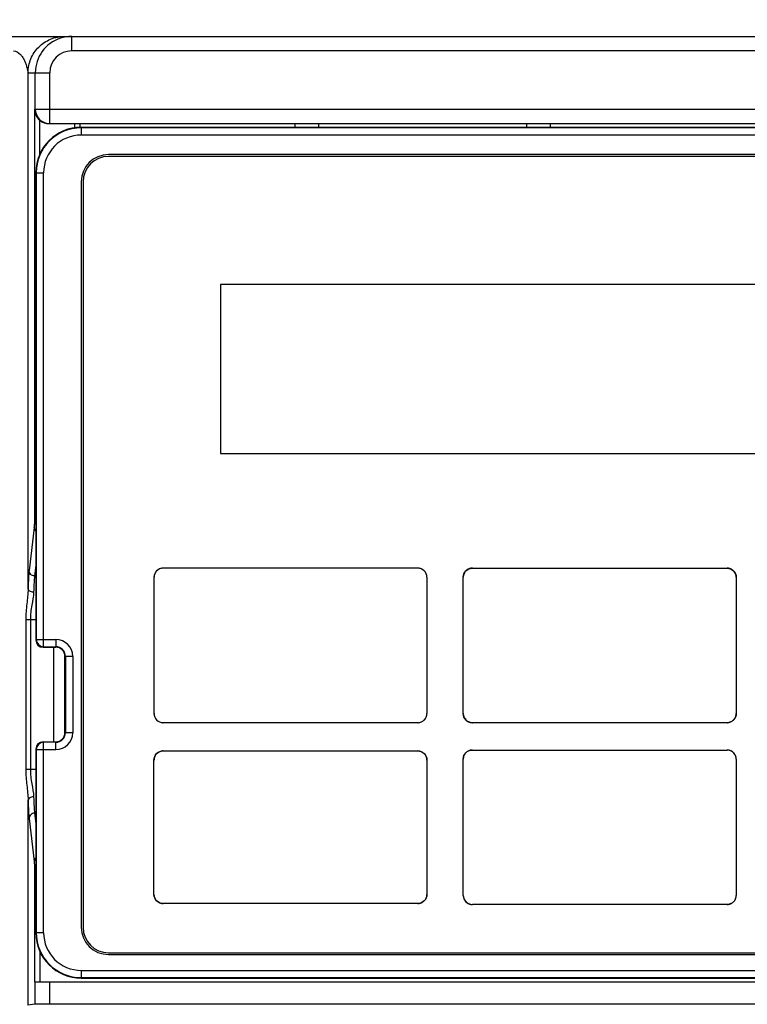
# Model space of a CAD drawing. Header units: millimetres. Extents: x 0 to 1105, y 0 to 772.
# Tile 33 of 50: x 153 to 193, y 611 to 666. Entities that reach past the tile are written whole.
import ezdxf

# ---------------------------------------------------------------- set-up
doc = ezdxf.new("R2010")
doc.units = ezdxf.units.MM
doc.header["$LTSCALE"] = 60.775
doc.header["$PDMODE"] = 3
doc.header["$PDSIZE"] = 0.3
doc.layers.get('0').update_dxf_attribs({"linetype": 'CONTINUOUS'})
doc.layers.get('Defpoints').update_dxf_attribs({"linetype": 'CONTINUOUS'})
doc.layers.add('DIM', color=7, linetype='CONTINUOUS')
doc.styles.get("Standard").update_dxf_attribs({"font": 'micross.ttf'})
doc.dimstyles.new('DIMSTYLE_1', dxfattribs={"dimtxt": 10, "dimasz": 3, "dimexe": 1, "dimexo": 1, "dimgap": 2.5, "dimtad": 1, "dimdec": 0, "dimzin": 0, "dimdsep": 46, "dimtxsty": 'Standard', "dimblk": '_FILLED', "dimblk1": '_FILLED', "dimblk2": '_FILLED', "dimcen": 0.09, "dimadec": 0, "dimazin": 0, "dimtp": 0.1, "dimtm": 0.1, "dimtfac": 1, "dimtdec": 0, "dimtofl": 0, "dimtmove": 0, "dimatfit": 3, "dimldrblk": '_FILLED', "dimfxl": 1, "dimtolj": 1, "dimtzin": 0, "dimarcsym": 0})
doc.dimstyles.new('DIMSTYLE_2', dxfattribs={"dimtxt": 10, "dimasz": 3, "dimexe": 1, "dimexo": 1, "dimgap": 2.5, "dimtad": 1, "dimdec": 1, "dimzin": 0, "dimdsep": 46, "dimtxsty": 'Standard', "dimblk": '_FILLED', "dimblk1": '_FILLED', "dimblk2": '_FILLED', "dimcen": 0.09, "dimadec": 0, "dimazin": 0, "dimtp": 0.1, "dimtm": 0.1, "dimtfac": 1, "dimtdec": 1, "dimtofl": 0, "dimtmove": 0, "dimatfit": 3, "dimldrblk": '_FILLED', "dimfxl": 1, "dimtolj": 1, "dimtzin": 0, "dimarcsym": 0})

# ---------------------------------------------------------------- blocks, each defined once
blk = doc.blocks.new('_FILLED')
at = {"color": 0, "linetype": 'ByBlock'}
blk.add_solid([(0, 0), (-1, 0.1667), (-1, -0.1667)], dxfattribs=at)
blk = doc.blocks.new('*D1')
at = {"layer": 'Defpoints', "color": 0, "linetype": 'Continuous', "transparency": 16777216}
for p in [(222.163, 694.725), (113.163, 662.225), (222.163, 662.225)]:
    blk.add_point(p, dxfattribs=at)
at = {"layer": 'DIM', "color": 0, "linetype": 'Continuous', "lineweight": -2, "transparency": 16777216}
for p, q in [((113.163, 663.225), (113.163, 695.725)), ((222.163, 663.225), (222.163, 695.725)), ((121.163, 694.725), (214.163, 694.725))]:
    blk.add_line(p, q, dxfattribs=at)
at = {"layer": 'DIM', "color": 0, "linetype": 'Continuous', "lineweight": -2, "transparency": 16777216, "xscale": 8, "yscale": 8, "zscale": 8, "rotation": 180}
blk.add_blockref('_FILLED', (113.163, 694.725), dxfattribs=at)
at = {"layer": 'DIM', "color": 0, "linetype": 'Continuous', "lineweight": -2, "transparency": 16777216, "xscale": 8, "yscale": 8, "zscale": 8}
blk.add_blockref('_FILLED', (222.163, 694.725), dxfattribs=at)
at = {"layer": 'DIM', "color": 0, "linetype": 'Continuous', "transparency": 16777216, "insert": (167.663, 703.225), "char_height": 6, "attachment_point": 2}
blk.add_mtext('\\A1;W', dxfattribs=at)
blk = doc.blocks.new('*D2')
at = {"layer": 'Defpoints', "color": 0, "linetype": 'Continuous', "transparency": 16777216}
for p in [(214.663, 679.725), (120.663, 658.234), (214.663, 658.234)]:
    blk.add_point(p, dxfattribs=at)
at = {"layer": 'DIM', "color": 0, "linetype": 'Continuous', "lineweight": -2, "transparency": 16777216}
for p, q in [((120.663, 659.234), (120.663, 680.725)), ((214.663, 659.234), (214.663, 680.725)), ((128.663, 679.725), (206.663, 679.725))]:
    blk.add_line(p, q, dxfattribs=at)
at = {"layer": 'DIM', "color": 0, "linetype": 'Continuous', "lineweight": -2, "transparency": 16777216, "xscale": 8, "yscale": 8, "zscale": 8, "rotation": 180}
blk.add_blockref('_FILLED', (120.663, 679.725), dxfattribs=at)
at = {"layer": 'DIM', "color": 0, "linetype": 'Continuous', "lineweight": -2, "transparency": 16777216, "xscale": 8, "yscale": 8, "zscale": 8}
blk.add_blockref('_FILLED', (214.663, 679.725), dxfattribs=at)
at = {"layer": 'DIM', "color": 0, "linetype": 'Continuous', "transparency": 16777216, "insert": (167.913, 688.328), "char_height": 6, "attachment_point": 2}
blk.add_mtext('\\A1;W1', dxfattribs=at)

msp = doc.modelspace()

# ---------------------------------------------------------------- linework, layer by layer
at = {"linetype": 'Continuous'}
for p, q in [((115.663, 664.725), (219.663, 664.725)), ((156.136, 663.925), (156.136, 664.725)), ((219.663, 663.925), (156.136, 663.925)), ((153.743, 634.332), (153.743, 662.725)), ((153.743, 662.725), (154.936, 662.725)), ((154.136, 660.725), (154.136, 662.725)), ((154.936, 659.925), (154.936, 662.725)), ((154.083, 660.725), (154.083, 637.9)), ((154.083, 660.725), (222.163, 660.725)), ((154.383, 658.243), (154.383, 660.109)), ((154.894, 659.925), (221.363, 659.925)), ((156.304, 659.696), (156.304, 659.925)), ((156.604, 659.725), (156.604, 659.925)), ((156.663, 659.725), (156.663, 659.297)), ((156.663, 659.725), (219.663, 659.725)), ((219.663, 659.697), (156.663, 659.697)), ((168.403, 659.925), (168.403, 659.725)), ((169.703, 659.925), (169.703, 659.725)), ((181.143, 659.925), (181.143, 659.725)), ((182.443, 659.925), (182.443, 659.725)), ((219.663, 659.297), (156.663, 659.297)), ((218.163, 658.225), (158.163, 658.225)), ((218.163, 658.125), (158.163, 658.125)), ((154.163, 657.225), (154.163, 631.525)), ((154.163, 657.225), (154.591, 657.225)), ((154.191, 657.225), (154.191, 631.553)), ((154.591, 631.153), (154.591, 657.225)), ((156.663, 656.725), (156.663, 615.725)), ((156.763, 656.725), (156.763, 615.725)), ((164.313, 651.075), (164.313, 641.775)), ((200.413, 651.075), (164.313, 651.075)), ((164.313, 641.775), (200.413, 641.775)), ((154.078, 637.708), (153.794, 635.338)), ((154.163, 637.9), (154.083, 637.9)), ((154.163, 635.628), (154.094, 635.05)), ((175.165, 635.473), (161.16, 635.473)), ((178.161, 635.473), (192.166, 635.473)), ((154.163, 635.05), (154.094, 635.05)), ((160.66, 634.973), (160.66, 627.477)), ((175.665, 634.973), (175.665, 627.477)), ((177.661, 627.477), (177.661, 634.973)), ((192.665, 634.973), (192.665, 627.477)), ((153.614, 632.649), (153.614, 624.401)), ((153.614, 632.649), (154.163, 632.649)), ((153.865, 632.649), (153.865, 624.401)), ((154.163, 631.525), (154.191, 631.553)), ((154.191, 631.553), (155.263, 631.553)), ((155.263, 631.553), (155.263, 631.125)), ((154.563, 631.125), (154.591, 631.153)), ((154.563, 631.125), (155.263, 631.125)), ((154.591, 631.153), (155.263, 631.153)), ((155.163, 625.925), (155.163, 631.125)), ((155.763, 626.425), (155.763, 630.625)), ((156.191, 630.625), (155.763, 630.625)), ((155.791, 630.625), (155.791, 626.425)), ((156.191, 630.625), (156.191, 626.425)), ((175.165, 626.977), (161.16, 626.977)), ((192.172, 626.977), (178.161, 626.977)), ((156.191, 626.425), (155.763, 626.425)), ((154.163, 625.525), (154.163, 615.425)), ((154.191, 625.497), (154.163, 625.525)), ((154.591, 625.897), (154.563, 625.925)), ((154.563, 625.925), (155.263, 625.925)), ((154.591, 615.425), (154.591, 625.897)), ((155.263, 625.897), (154.591, 625.897)), ((155.263, 625.497), (155.263, 625.925)), ((154.191, 625.497), (154.191, 615.425)), ((154.191, 625.497), (155.263, 625.497)), ((161.16, 625.421), (175.165, 625.421)), ((177.661, 617.477), (177.661, 624.973)), ((178.161, 625.473), (192.166, 625.473)), ((192.665, 624.973), (192.665, 617.477)), ((160.66, 617.53), (160.66, 624.921)), ((175.665, 624.921), (175.665, 617.53)), ((154.163, 624.401), (153.614, 624.401)), ((153.743, 611.474), (153.743, 622.719)), ((154.094, 622.001), (154.163, 621.422)), ((154.163, 622.001), (154.094, 622.001)), ((153.794, 621.713), (154.078, 619.342)), ((154.083, 619.15), (154.083, 612.725)), ((154.163, 619.15), (154.083, 619.15)), ((175.165, 617.03), (161.16, 617.03)), ((192.166, 616.977), (178.161, 616.977)), ((154.591, 615.425), (154.163, 615.425)), ((154.383, 614.408), (154.383, 612.725)), ((158.163, 614.325), (218.163, 614.325)), ((158.163, 614.225), (218.163, 614.225)), ((156.663, 613.353), (156.663, 612.925)), ((156.663, 613.353), (219.663, 613.353)), ((154.083, 612.725), (222.163, 612.725)), ((154.136, 611.486), (154.136, 612.725)), ((154.936, 611.489), (154.936, 612.725)), ((156.663, 612.953), (219.663, 612.953)), ((156.663, 612.925), (219.663, 612.925)), ((154.136, 611.486), (153.716, 611.444)), ((221.363, 611.489), (154.936, 611.489))]:
    msp.add_line(p, q, dxfattribs=at)
for centre, radius, start, end in [((156.136, 662.725), 2, 107.9975, 179.9979), ((156.138, 662.713), 2.012, 90.0541, 107.9459), ((156.136, 662.725), 1.201, 89.9946, 179.9705), ((154.936, 660.725), 0.8, 179.9831, 266.9969), ((156.663, 657.225), 2.5, 90, 180), ((156.663, 657.225), 2.472, 90, 180), ((154.936, 660.711), 0.786, 266.9571, 269.9955), ((156.663, 657.225), 2.072, 90, 180), ((158.163, 656.725), 1.5, 90, 180), ((158.163, 656.725), 1.4, 90, 180), ((161.163, 634.97), 0.504, 140.433, 151.4029), ((161.166, 634.968), 0.507, 129.5668, 140.441), ((161.164, 634.97), 0.504, 118.6042, 129.5749), ((161.161, 634.976), 0.497, 107.3792, 118.6052), ((161.16, 634.979), 0.494, 98.7491, 107.3695), ((161.16, 634.976), 0.497, 92.9217, 98.7466), ((161.16, 634.971), 0.502, 89.9979, 92.9249), ((175.165, 634.971), 0.502, 87.0751, 90.0021), ((175.166, 634.976), 0.497, 81.2534, 87.0783), ((175.166, 634.979), 0.494, 72.6306, 81.2509), ((175.165, 634.976), 0.497, 61.3951, 72.621), ((175.162, 634.97), 0.504, 50.4254, 61.3961), ((175.16, 634.968), 0.507, 39.5594, 50.4336), ((175.163, 634.97), 0.504, 28.5977, 39.5675), ((178.163, 634.97), 0.504, 140.4259, 151.3983), ((178.165, 634.968), 0.506, 129.5583, 140.434), ((178.164, 634.97), 0.504, 118.5956, 129.5663), ((178.161, 634.976), 0.497, 107.3727, 118.5966), ((178.16, 634.979), 0.494, 98.7454, 107.3631), ((178.16, 634.976), 0.497, 92.9204, 98.743), ((178.161, 634.971), 0.502, 89.9979, 92.9236), ((192.166, 634.971), 0.502, 87.0754, 90.0021), ((192.166, 634.976), 0.497, 81.2543, 87.0786), ((192.166, 634.979), 0.494, 72.6326, 81.2518), ((192.166, 634.973), 0.5, 1.1459, 80.8849), ((192.165, 634.976), 0.497, 61.3984, 72.623), ((192.162, 634.97), 0.504, 50.4295, 61.3995), ((192.16, 634.968), 0.506, 39.5632, 50.4376), ((192.163, 634.97), 0.504, 28.6003, 39.5712), ((161.163, 634.973), 0.502, 177.0761, 180.0022), ((161.158, 634.973), 0.497, 171.2563, 177.0794), ((161.155, 634.974), 0.495, 162.6356, 171.2538), ((161.158, 634.973), 0.498, 151.4019, 162.626), ((175.168, 634.973), 0.498, 17.3747, 28.5987), ((175.171, 634.974), 0.495, 8.747, 17.3651), ((175.168, 634.973), 0.497, 2.9215, 8.7446), ((175.163, 634.973), 0.502, 359.9982, 2.9244), ((178.158, 634.973), 0.497, 171.2558, 177.0794), ((178.163, 634.973), 0.502, 177.0761, 180.0022), ((178.155, 634.974), 0.494, 162.6337, 171.2534), ((178.158, 634.973), 0.497, 151.3974, 162.6241), ((192.168, 634.973), 0.497, 17.3759, 28.6014), ((192.171, 634.974), 0.494, 8.7473, 17.3663), ((192.168, 634.973), 0.497, 2.9215, 8.7449), ((192.163, 634.973), 0.502, 359.9982, 2.9245), ((154.591, 631.553), 0.4, 180.0211, 269.9789), ((155.263, 630.625), 0.928, 0, 90), ((155.263, 630.625), 0.528, 0, 90), ((155.263, 630.625), 0.5, 0, 90), ((161.163, 627.477), 0.502, 179.9982, 182.9255), ((161.158, 627.477), 0.497, 182.9226, 188.7473), ((161.155, 627.476), 0.494, 188.7498, 197.3696), ((161.158, 627.477), 0.497, 197.3792, 208.6039), ((161.163, 627.48), 0.504, 208.6028, 219.5721), ((161.166, 627.482), 0.507, 219.564, 230.4369), ((175.16, 627.482), 0.507, 309.564, 320.4369), ((175.163, 627.48), 0.504, 320.4288, 331.398), ((175.168, 627.477), 0.497, 331.3969, 342.6217), ((175.171, 627.476), 0.494, 342.6313, 351.2511), ((175.168, 627.477), 0.497, 351.2536, 357.0783), ((175.164, 627.477), 0.502, 357.0752, 0.0021), ((178.163, 627.477), 0.502, 179.9982, 182.9255), ((178.159, 627.477), 0.498, 179.9847, 189.531), ((178.158, 627.477), 0.497, 182.9226, 188.7473), ((178.155, 627.477), 0.494, 188.7498, 197.3696), ((178.161, 627.477), 0.5, 189.514, 270.1893), ((178.158, 627.478), 0.497, 197.3792, 208.6039), ((178.163, 627.481), 0.504, 208.6028, 219.5721), ((178.166, 627.482), 0.507, 219.564, 230.4369), ((192.165, 627.477), 0.5, 270.7558, 359.9981), ((192.16, 627.482), 0.507, 309.5685, 320.4402), ((192.163, 627.481), 0.504, 320.4321, 331.4), ((192.168, 627.478), 0.497, 331.3988, 342.6224), ((192.171, 627.477), 0.494, 342.632, 351.2513), ((192.168, 627.477), 0.497, 351.2538, 357.0784), ((192.164, 627.477), 0.502, 357.0752, 0.0021), ((161.164, 627.48), 0.504, 230.4288, 241.398), ((161.161, 627.474), 0.497, 241.3969, 252.6217), ((161.16, 627.472), 0.494, 252.6313, 261.2511), ((161.16, 627.474), 0.497, 261.2536, 267.0783), ((161.16, 627.479), 0.502, 267.0752, 270.0021), ((175.165, 627.479), 0.502, 269.9982, 272.9255), ((175.166, 627.474), 0.497, 272.9226, 278.7473), ((175.166, 627.472), 0.494, 278.7498, 287.3696), ((175.165, 627.474), 0.497, 287.3792, 298.6039), ((175.162, 627.48), 0.504, 298.6028, 309.5721), ((178.164, 627.48), 0.504, 230.4288, 241.398), ((178.161, 627.475), 0.497, 241.3969, 252.6217), ((178.16, 627.472), 0.494, 252.6313, 261.2511), ((178.16, 627.474), 0.497, 261.2536, 267.0783), ((178.161, 627.479), 0.502, 267.0752, 270.0021), ((192.166, 627.479), 0.502, 269.9982, 272.9265), ((192.166, 627.474), 0.497, 272.9237, 278.75), ((192.166, 627.471), 0.494, 278.7526, 287.374), ((192.165, 627.474), 0.497, 287.3838, 298.6092), ((192.162, 627.48), 0.504, 298.608, 309.5767), ((155.263, 626.425), 0.928, 270, 360), ((155.263, 626.425), 0.528, 270, 360), ((155.263, 626.425), 0.5, 270, 360), ((154.591, 625.497), 0.4, 90.0211, 179.9789), ((161.158, 624.921), 0.497, 171.2558, 177.0794), ((161.155, 624.922), 0.494, 162.6337, 171.2534), ((161.158, 624.921), 0.497, 151.3974, 162.6241), ((161.163, 624.918), 0.504, 140.4259, 151.3983), ((161.165, 624.916), 0.506, 129.5583, 140.434), ((161.164, 624.918), 0.504, 118.5956, 129.5663), ((161.161, 624.924), 0.497, 107.3727, 118.5966), ((161.16, 624.926), 0.494, 98.7454, 107.3631), ((161.16, 624.924), 0.497, 92.9204, 98.743), ((161.16, 624.919), 0.502, 89.9979, 92.9236), ((175.165, 624.919), 0.502, 87.0764, 90.0021), ((175.166, 624.924), 0.497, 81.2571, 87.0796), ((175.166, 624.926), 0.494, 72.6371, 81.2546), ((175.165, 624.924), 0.497, 61.4036, 72.6275), ((175.162, 624.918), 0.504, 50.4341, 61.4047), ((175.161, 624.916), 0.506, 39.5665, 50.4421), ((175.163, 624.918), 0.504, 28.6023, 39.5745), ((175.168, 624.921), 0.497, 17.3766, 28.6032), ((175.171, 624.922), 0.494, 8.7475, 17.367), ((175.168, 624.921), 0.497, 2.9215, 8.7451), ((178.158, 624.973), 0.497, 171.2563, 177.0794), ((178.163, 624.973), 0.502, 177.0761, 180.0022), ((178.155, 624.974), 0.495, 162.6356, 171.2538), ((178.158, 624.973), 0.498, 151.4019, 162.626), ((178.163, 624.97), 0.504, 140.433, 151.4029), ((178.166, 624.968), 0.507, 129.5668, 140.441), ((178.164, 624.97), 0.504, 118.6042, 129.5749), ((178.161, 624.976), 0.497, 107.3792, 118.6052), ((178.16, 624.979), 0.494, 98.7491, 107.3695), ((178.16, 624.976), 0.497, 92.9217, 98.7466), ((178.161, 624.971), 0.502, 89.9979, 92.9249), ((192.166, 624.972), 0.502, 87.0741, 90.0021), ((192.166, 624.978), 0.496, 72.8929, 90.0373), ((192.166, 624.976), 0.497, 81.2507, 87.0773), ((192.166, 624.979), 0.494, 72.6262, 81.2481), ((192.166, 624.973), 0.5, 1.1459, 81.2495), ((192.166, 624.978), 0.496, 66.974, 72.6248), ((192.164, 624.975), 0.499, 61.3987, 66.9734), ((192.162, 624.971), 0.504, 50.4208, 61.391), ((192.16, 624.968), 0.507, 39.5561, 50.4291), ((192.162, 624.97), 0.504, 28.5958, 39.5642), ((192.168, 624.973), 0.498, 17.374, 28.5968), ((192.171, 624.974), 0.495, 8.7469, 17.3644), ((192.168, 624.973), 0.497, 2.9215, 8.7444), ((192.163, 624.973), 0.502, 359.9982, 2.9244), ((161.163, 624.921), 0.502, 177.0761, 180.0022), ((175.163, 624.921), 0.502, 359.9982, 2.9245), ((161.162, 617.53), 0.502, 179.9982, 182.9264), ((161.157, 617.529), 0.497, 182.9236, 188.7495), ((161.155, 617.529), 0.494, 188.7522, 197.3721), ((175.171, 617.529), 0.494, 342.6288, 351.2487), ((175.169, 617.529), 0.497, 351.2514, 357.0773), ((175.164, 617.53), 0.502, 357.0742, 0.0021), ((178.163, 617.477), 0.502, 179.9982, 182.9255), ((178.156, 617.477), 0.496, 179.9612, 197.5933), ((178.158, 617.477), 0.497, 182.9226, 188.7473), ((178.161, 617.477), 0.5, 188.7875, 244.5746), ((178.155, 617.476), 0.494, 188.7498, 197.3696), ((192.165, 617.477), 0.5, 295.1149, 351.0969), ((192.17, 617.477), 0.496, 342.5125, 0.0384), ((192.171, 617.476), 0.494, 342.632, 351.2513), ((192.168, 617.477), 0.497, 351.2538, 357.0784), ((192.164, 617.477), 0.502, 357.0752, 0.0021), ((161.158, 617.53), 0.497, 197.3819, 208.6046), ((161.162, 617.532), 0.502, 208.5955, 214.1029), ((161.165, 617.534), 0.505, 214.1023, 219.5625), ((161.166, 617.535), 0.507, 219.5615, 230.4317), ((161.164, 617.532), 0.504, 230.4234, 241.3914), ((161.161, 617.527), 0.497, 241.3902, 252.6158), ((161.16, 617.524), 0.494, 252.6256, 261.2476), ((161.16, 617.526), 0.497, 261.2502, 267.0771), ((161.16, 617.531), 0.502, 267.0739, 270.0021), ((175.165, 617.531), 0.502, 269.9982, 272.9267), ((175.166, 617.526), 0.497, 272.9239, 278.7508), ((175.166, 617.524), 0.494, 278.7534, 287.3753), ((175.165, 617.527), 0.497, 287.3851, 298.6106), ((175.162, 617.532), 0.504, 298.6095, 309.5774), ((175.16, 617.535), 0.507, 309.5692, 320.4394), ((175.163, 617.533), 0.504, 320.4312, 331.3975), ((175.168, 617.53), 0.497, 331.3962, 342.6191), ((178.158, 617.477), 0.497, 197.3792, 208.6039), ((178.163, 617.48), 0.504, 208.6028, 219.5721), ((178.166, 617.482), 0.507, 219.564, 230.4369), ((178.164, 617.48), 0.504, 230.4288, 241.398), ((178.161, 617.474), 0.497, 241.3969, 252.6217), ((178.16, 617.473), 0.495, 244.3752, 270.047), ((178.16, 617.472), 0.494, 252.6313, 261.2511), ((178.161, 617.477), 0.5, 257.3789, 270), ((178.16, 617.474), 0.497, 261.2536, 267.0783), ((178.161, 617.479), 0.502, 267.0752, 270.0021), ((192.166, 617.479), 0.502, 269.9982, 272.9265), ((192.166, 617.474), 0.497, 272.9237, 278.75), ((192.166, 617.471), 0.494, 278.7526, 287.374), ((192.165, 617.474), 0.497, 287.3838, 298.6092), ((192.162, 617.48), 0.504, 298.608, 309.5767), ((192.16, 617.482), 0.507, 309.5685, 320.4402), ((192.163, 617.48), 0.504, 320.4321, 331.4), ((192.168, 617.477), 0.497, 331.3988, 342.6224), ((156.663, 615.425), 2.5, 180, 270), ((156.663, 615.425), 2.472, 180, 270), ((156.663, 615.425), 2.072, 180, 270), ((158.163, 615.725), 1.5, 180, 270), ((158.163, 615.725), 1.4, 180, 270)]:
    msp.add_arc(centre, radius, start, end, dxfattribs=at)
for centre, major_axis, ratio, start_param, end_param in [((154.894, 660.725), (0.8, 0), 0.999391, -2.262808, -1.570796), ((154.563, 631.525), (0.283, 0.283), 0.999695, 2.356347, 3.926839), ((154.563, 625.525), (0.283, -0.283), 0.999695, 2.356347, 3.926839), ((154.936, 611.486), (0.8, 0), 0.003491, 1.570796, 3.106686)]:
    msp.add_ellipse(centre, major_axis=major_axis, ratio=ratio, start_param=start_param, end_param=end_param, dxfattribs=at)
for points, knots in [([(153.743, 662.725), (153.743, 662.985), (153.847, 663.511), (154.292, 664.176), (154.956, 664.621), (155.482, 664.725), (155.742, 664.725)], [0, 0, 0, 0, 0.250102, 0.5001, 0.750039, 1, 1, 1, 1]), ([(152.943, 663.925), (153.084, 663.925), (153.282, 663.791), (153.448, 663.574), (153.545, 663.395), (153.618, 663.211), (153.665, 663.054), (153.696, 662.931), (153.713, 662.857), (153.725, 662.802), (153.731, 662.765), (153.74, 662.746), (153.739, 662.725), (153.743, 662.725)], [0, 0, 0, 0, 0.275798, 0.410245, 0.542205, 0.672432, 0.800401, 0.8626, 0.921931, 0.949376, 0.973802, 0.992384, 1, 1, 1, 1]), ([(154.083, 660.725), (154.085, 660.614), (154.14, 660.379), (154.288, 660.187), (154.383, 660.109)], [0, 0, 0, 0, 0.475406, 1, 1, 1, 1]), ([(154.083, 637.9), (154.083, 637.879), (154.082, 637.815), (154.083, 637.751), (154.078, 637.708)], [0, 0, 0, 0, 0.329126, 1, 1, 1, 1]), ([(153.794, 635.338), (153.778, 635.21), (153.76, 634.874), (153.748, 634.539), (153.743, 634.332)], [0, 0, 0, 0, 0.38314, 1, 1, 1, 1]), ([(154.094, 635.05), (154.018, 635.05), (153.862, 635.11), (153.795, 635.264), (153.794, 635.338)], [0, 0, 0, 0, 0.507004, 1, 1, 1, 1]), ([(175.665, 634.973), (175.665, 635.101), (175.558, 635.366), (175.293, 635.473), (175.165, 635.473)], [0, 0, 0, 0, 0.50005, 1, 1, 1, 1]), ([(177.661, 634.973), (177.661, 635.101), (177.768, 635.366), (178.033, 635.473), (178.161, 635.473)], [0, 0, 0, 0, 0.500032, 1, 1, 1, 1]), ([(192.166, 635.473), (192.293, 635.473), (192.558, 635.366), (192.665, 635.101), (192.665, 634.973)], [0, 0, 0, 0, 0.499918, 1, 1, 1, 1]), ([(154.094, 635.05), (154.078, 634.936), (154.06, 634.636), (154.048, 634.336), (154.043, 634.151)], [0, 0, 0, 0, 0.383268, 1, 1, 1, 1]), ([(153.743, 634.332), (153.738, 634.059), (153.659, 633.501), (153.614, 632.939), (153.614, 632.649)], [0, 0, 0, 0, 0.484887, 1, 1, 1, 1]), ([(154.043, 634.151), (154.005, 634.152), (153.89, 634.164), (153.747, 634.249), (153.743, 634.332)], [0, 0, 0, 0, 0.313069, 1, 1, 1, 1]), ([(154.043, 634.151), (154.036, 633.913), (153.93, 633.417), (153.865, 632.915), (153.865, 632.649)], [0, 0, 0, 0, 0.473346, 1, 1, 1, 1]), ([(192.665, 627.477), (192.665, 627.35), (192.558, 627.085), (192.293, 626.977), (192.166, 626.977)], [0, 0, 0, 0, 0.50005, 1, 1, 1, 1]), ([(175.165, 625.421), (175.293, 625.421), (175.558, 625.313), (175.665, 625.048), (175.665, 624.921)], [0, 0, 0, 0, 0.499968, 1, 1, 1, 1]), ([(153.614, 624.401), (153.614, 624.111), (153.659, 623.55), (153.738, 622.991), (153.743, 622.719)], [0, 0, 0, 0, 0.515113, 1, 1, 1, 1]), ([(153.865, 624.401), (153.865, 624.135), (153.93, 623.633), (154.036, 623.138), (154.043, 622.899)], [0, 0, 0, 0, 0.526654, 1, 1, 1, 1]), ([(154.043, 622.899), (154.005, 622.898), (153.89, 622.887), (153.747, 622.802), (153.743, 622.719)], [0, 0, 0, 0, 0.313105, 1, 1, 1, 1]), ([(154.043, 622.899), (154.048, 622.714), (154.06, 622.414), (154.078, 622.115), (154.094, 622.001)], [0, 0, 0, 0, 0.61673, 1, 1, 1, 1]), ([(153.743, 622.719), (153.748, 622.512), (153.76, 622.176), (153.778, 621.84), (153.794, 621.713)], [0, 0, 0, 0, 0.616857, 1, 1, 1, 1]), ([(154.094, 622.001), (154.018, 622), (153.862, 621.941), (153.795, 621.786), (153.794, 621.713)], [0, 0, 0, 0, 0.507006, 1, 1, 1, 1]), ([(154.078, 619.342), (154.079, 619.333), (154.083, 619.269), (154.083, 619.205), (154.083, 619.15)], [0, 0, 0, 0, 0.143579, 1, 1, 1, 1]), ([(161.16, 617.03), (161.033, 617.03), (160.768, 617.137), (160.66, 617.402), (160.66, 617.53)], [0, 0, 0, 0, 0.500032, 1, 1, 1, 1]), ([(175.665, 617.53), (175.665, 617.402), (175.558, 617.137), (175.293, 617.03), (175.165, 617.03)], [0, 0, 0, 0, 0.499968, 1, 1, 1, 1])]:
    msp.add_open_spline(points, degree=3, knots=knots, dxfattribs=at)
for points in [[(154.162, 637.51), (154.112, 637.561), (154.079, 637.636), (154.078, 637.708)], [(161.16, 635.473), (160.885, 635.473), (160.66, 635.248), (160.66, 634.973)], [(192.665, 634.973), (192.665, 635.221), (192.482, 635.428), (192.245, 635.467)], [(160.66, 627.477), (160.66, 627.35), (160.768, 627.085), (161.033, 626.977), (161.16, 626.977)], [(175.165, 626.977), (175.293, 626.977), (175.558, 627.085), (175.665, 627.35), (175.665, 627.477)], [(178.161, 626.977), (178.033, 626.977), (177.768, 627.085), (177.661, 627.35), (177.661, 627.477)], [(177.667, 627.395), (177.703, 627.186), (177.869, 627.019), (178.078, 626.984)], [(160.66, 624.921), (160.66, 625.196), (160.885, 625.421), (161.16, 625.421)], [(177.661, 624.973), (177.661, 625.248), (177.886, 625.473), (178.161, 625.473)], [(154.162, 619.54), (154.112, 619.49), (154.079, 619.414), (154.078, 619.342)], [(177.684, 617.327), (177.726, 617.194), (177.822, 617.085), (177.946, 617.026)], [(192.378, 617.025), (192.312, 616.994), (192.238, 616.977), (192.166, 616.977)]]:
    msp.add_open_spline(points, degree=3, dxfattribs=at)

# ---------------------------------------------------------------- dimensions: what is measured, and where the dimension line sits
at = {"layer": 'DIM', "linetype": 'Continuous'}
for base, p1, p2, text, dimstyle, picture, middle in [((222.163, 694.725), (113.163, 662.225), (222.163, 662.225), 'W', 'DIMSTYLE_1', '*D1', (167.663, 694.725)), ((214.663, 679.725), (120.663, 658.234), (214.663, 658.234), 'W1', 'DIMSTYLE_2', '*D2', (167.913, 679.725))]:
    dim = msp.add_linear_dim(base=base, p1=p1, p2=p2, text=text, dimstyle=dimstyle, override={"dimtxt": 6, "dimasz": 8}, dxfattribs=at)
    dim.commit()
    dim.dimension.update_dxf_attribs({"geometry": picture, "text_midpoint": middle, "dimtype": 160})

doc.saveas('drawing.dxf')
